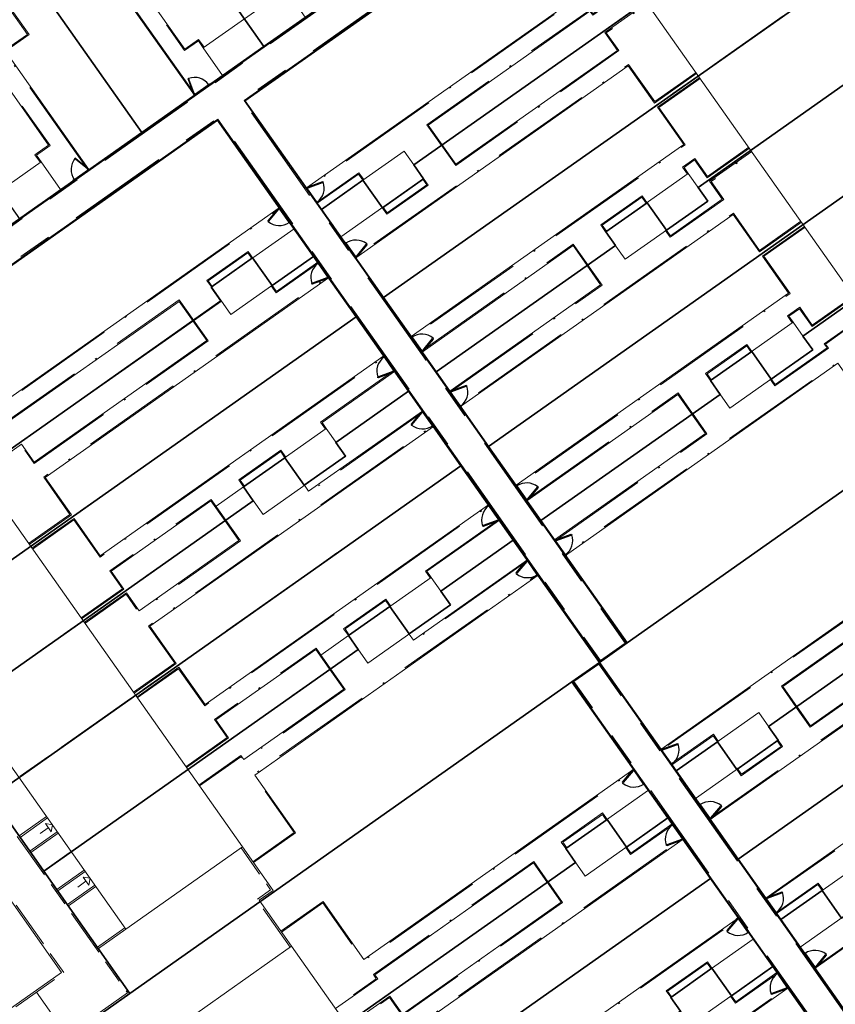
# Model space of a CAD drawing. Header units: metres. Extents: x 150385 to 171486, y 478588 to 485023.
# Tile 186 of 256: x 151165 to 151213, y 484141 to 484200. Entities that reach past the tile are written whole.
import ezdxf
from ezdxf.lldxf.tags import DXFTag

# ---------------------------------------------------------------- set-up
doc = ezdxf.new("R2010")
doc.units = ezdxf.units.M
for name, pattern in [('ACAD_ISO10W100', [18, 12, -3, 0, -3]), ('Dash', [6.35, 3.175, -3.175]), ('KAD', [12, 5, -1, 2, -1, 2, -1]), ('VH-OPSLUITBAND_100X200', [16, 8, -2, 4, -2]), ('VH-OPSLUITBAND_60X200', [12, 6, -2, 2, -2])]:
    doc.linetypes.add(name, pattern=pattern)
doc.layers.add('B-WE-KG-GRENS_PERCEEL-GV', color=150, linetype='KG-PERCEEL', lineweight=30, true_color=0x007fff)
doc.layers.add('N2-GV-GR-ERFAFSCHEIDING_RASTERHEKWERK_HEDERA-G', color=7, linetype='GR-HAAG1', lineweight=35, true_color=0x3c602f)
for name, color, linetype, lineweight in [('N2-PV-OG-BEBOUWING_ENTREE-S', 7, 'Continuous', 18), ('N2-PV-OG-KADASTRAAL_BEBOUWING-G', 5, 'Continuous', 35), ('N2-PV-OG-KADASTRAAL_BEBOUWING_BERGING-G', 5, 'Continuous', 35), ('N2-WE-IE-TERREINAFSCHEIDING_POORT-S', 5, 'Continuous', 25), ('N2-WE-VH-KANTOPSLUITING_ACHTERKANTBAND-G', 7, 'Continuous', 5), ('N2-WE-VH-KANTOPSLUITING_ACHTERKANTBAND-TERRAS-G', 7, 'Continuous', 5), ('N2-WE-VH-KANTOPSLUITING_OPSLUITBAND-ANTRACIET_100X200-G', 7, 'VH-OPSLUITBAND_100X200', 35), ('N2-WE-VH-KANTOPSLUITING_OPSLUITBAND-ANTRACIET_60X200-G', 7, 'ACAD_ISO10W100', 35), ('N2-WE-VH-KANTOPSLUITING_OPSLUITBAND_60X200-G', 7, 'VH-OPSLUITBAND_60X200', 35), ('N2-WE-VH-MATERIAALGRENS-G', 7, 'Continuous', 9), ('N2-XX-KG-GRENS_PERCEEL-G', 252, 'KAD', 15)]:
    doc.layers.add(name, color=color, linetype=linetype, lineweight=lineweight)
doc.styles.get("Standard").update_dxf_attribs({"font": 'NLCS-ISO.ttf'})
doc.linetypes.add('GR-HAAG1', pattern='A,6,[176,NLCS.SHX,S=0.125,R=0,X=0,Y=0],-2', length=8)
tags = doc.linetypes.add('KG-PERCEEL', pattern='A,5.5,-2,["P",Standard,S=1.8,R=0,X=-0.5,Y=-0.9],-2,5.5,-2,[5,NLCS.shx,S=0.75,R=0,X=0,Y=0],-2', length=19).pattern_tags.tags
tags[6] = DXFTag(74, 10)

# ---------------------------------------------------------------- blocks, each defined once
blk = doc.blocks.new('*U63')
at = {"color": 251, "true_color": 0x636466}
for p, q in [((-1.01, 0.02), (-0.09, 0.02)), ((-0.09, -0.02), (-1.01, -0.02))]:
    blk.add_line(p, q, dxfattribs=at)
at = {"color": 251, "linetype": 'Dash', "true_color": 0x636466}
for p, q in [((-0.858, -0.981), (-1.096, -0.092)), ((-1.057, -0.082), (-0.819, -0.97))]:
    blk.add_line(p, q, dxfattribs=at)
at = {"color": 251, "true_color": 0x636466}
for points in [[(-1.01, 0.02), (-1.05, 0.02), (-1.05, -0.02), (-1.01, -0.02)], [(-0.05, 0.02), (-0.09, 0.02), (-0.09, -0.02), (-0.05, -0.02)], [(-1.057, -0.082), (-1.068, -0.043), (-1.106, -0.053), (-1.096, -0.092)], [(-0.809, -1.009), (-0.819, -0.97), (-0.858, -0.981), (-0.847, -1.019)]]:
    blk.add_lwpolyline(points, close=True, dxfattribs=at)
for centre in [(-1.1, 0), (0, 0)]:
    blk.add_circle(centre, 0.03, dxfattribs=at)
blk.add_arc((-1.096, -0.003), 1.046, 285.9562, 359.06766, dxfattribs=at)
blk = doc.blocks.new('*U65')
at = {"color": 251, "true_color": 0x636466}
for p, q in [((1.01, 0.02), (0.09, 0.02)), ((0.09, -0.02), (1.01, -0.02))]:
    blk.add_line(p, q, dxfattribs=at)
at = {"color": 251, "linetype": 'Dash', "true_color": 0x636466}
for p, q in [((1.057, -0.082), (0.819, -0.97)), ((0.858, -0.981), (1.096, -0.092))]:
    blk.add_line(p, q, dxfattribs=at)
at = {"color": 251, "true_color": 0x636466}
for points in [[(0.05, 0.02), (0.09, 0.02), (0.09, -0.02), (0.05, -0.02)], [(1.01, 0.02), (1.05, 0.02), (1.05, -0.02), (1.01, -0.02)], [(1.057, -0.082), (1.068, -0.043), (1.106, -0.053), (1.096, -0.092)], [(0.809, -1.009), (0.819, -0.97), (0.858, -0.981), (0.847, -1.019)]]:
    blk.add_lwpolyline(points, close=True, dxfattribs=at)
for centre in [(0, 0), (1.1, 0)]:
    blk.add_circle(centre, 0.03, dxfattribs=at)
blk.add_arc((1.096, -0.003), 1.046, 180.93234, 254.0438, dxfattribs=at)

msp = doc.modelspace()

# ---------------------------------------------------------------- linework, layer by layer
at = {"layer": 'B-WE-KG-GRENS_PERCEEL-GV', "flags": 128}
for points in [[(151127.144, 484188.46), (151134.405, 484193.577), (151138.816, 484196.691), (151143.225, 484199.803), (151147.646, 484202.908), (151152.062, 484206.02), (151159.32, 484211.136), (151166.576, 484216.249), (151170.992, 484219.361), (151175.41, 484222.469), (151179.825, 484225.587), (151184.239, 484228.689), (151191.494, 484233.812), (151204.239, 484215.728), (151196.976, 484210.604), (151192.562, 484207.496), (151188.153, 484204.383), (151183.739, 484201.277), (151179.323, 484198.164), (151172.068, 484193.047), (151164.804, 484187.929), (151160.389, 484184.824), (151155.976, 484181.715), (151151.565, 484178.605), (151147.149, 484175.493), (151139.889, 484170.378)], [(151127.144, 484188.46), (151134.405, 484193.577), (151138.816, 484196.691), (151143.225, 484199.803), (151147.646, 484202.908), (151152.062, 484206.02), (151159.32, 484211.136), (151166.576, 484216.249), (151170.992, 484219.361), (151175.41, 484222.469), (151179.825, 484225.587), (151184.239, 484228.689), (151191.494, 484233.812), (151204.239, 484215.728), (151196.976, 484210.604), (151192.562, 484207.496), (151188.153, 484204.383), (151183.739, 484201.277), (151179.323, 484198.164), (151172.068, 484193.047), (151164.804, 484187.929), (151160.389, 484184.824), (151155.976, 484181.715), (151151.565, 484178.605), (151147.149, 484175.493), (151139.889, 484170.378)], [(151127.144, 484188.46), (151134.405, 484193.577), (151138.816, 484196.691), (151143.225, 484199.803), (151147.646, 484202.908), (151152.062, 484206.02), (151159.32, 484211.136), (151166.576, 484216.249), (151170.992, 484219.361), (151175.41, 484222.469), (151179.825, 484225.587), (151184.239, 484228.689), (151191.494, 484233.812), (151204.239, 484215.728), (151196.976, 484210.604), (151192.562, 484207.496), (151188.153, 484204.383), (151183.739, 484201.277), (151179.323, 484198.164), (151172.068, 484193.047), (151164.804, 484187.929), (151160.389, 484184.824), (151155.976, 484181.715), (151151.565, 484178.605), (151147.149, 484175.493), (151139.889, 484170.378)], [(151170.992, 484219.361), (151166.576, 484216.249), (151179.323, 484198.164), (151183.739, 484201.277)], [(151170.992, 484219.361), (151166.576, 484216.249), (151179.323, 484198.164), (151183.739, 484201.277)], [(151170.992, 484219.361), (151166.576, 484216.249), (151179.323, 484198.164), (151183.739, 484201.277)], [(151166.576, 484216.249), (151159.32, 484211.136), (151172.068, 484193.047), (151179.323, 484198.164)], [(151166.576, 484216.249), (151159.32, 484211.136), (151172.068, 484193.047), (151179.323, 484198.164)], [(151166.576, 484216.249), (151159.32, 484211.136), (151172.068, 484193.047), (151179.323, 484198.164)], [(151199.233, 484161.605), (151200.871, 484162.757), (151195.756, 484170.017), (151192.648, 484174.427), (151189.535, 484178.843), (151186.42, 484183.256), (151182.737, 484188.487), (151178.194, 484194.928), (151207.402, 484215.51), (151212.516, 484208.254), (151215.627, 484203.84), (151218.737, 484199.431), (151221.847, 484195.01), (151224.958, 484190.599), (151230.071, 484183.338), (151226.496, 484180.818), (151231.609, 484173.556), (151234.718, 484169.143), (151237.83, 484164.735), (151240.947, 484160.321), (151244.052, 484155.909), (151249.17, 484148.648), (151221.91, 484129.431), (151216.793, 484136.689), (151213.682, 484141.105), (151209.999, 484146.339), (151207.466, 484149.932), (151203.776, 484155.164)], [(151188.221, 484191.123), (151212.516, 484208.254), (151207.402, 484215.51), (151178.194, 484194.928), (151182.737, 484188.487), (151185.189, 484190.218), (151186.349, 484188.581), (151188.796, 484190.309)], [(151199.233, 484161.605), (151200.871, 484162.757), (151195.756, 484170.017), (151192.648, 484174.427), (151189.535, 484178.843), (151186.42, 484183.256), (151182.737, 484188.487), (151178.194, 484194.928), (151207.402, 484215.51), (151212.516, 484208.254), (151215.627, 484203.84), (151218.737, 484199.431), (151221.847, 484195.01), (151224.958, 484190.599), (151230.071, 484183.338), (151226.496, 484180.818), (151231.609, 484173.556), (151234.718, 484169.143), (151237.83, 484164.735), (151240.947, 484160.321), (151244.052, 484155.909), (151249.17, 484148.648), (151221.91, 484129.431), (151216.793, 484136.689), (151213.682, 484141.105), (151209.999, 484146.339), (151207.466, 484149.932), (151203.776, 484155.164)], [(151188.221, 484191.123), (151212.516, 484208.254), (151207.402, 484215.51), (151178.194, 484194.928), (151182.737, 484188.487), (151185.189, 484190.218), (151186.349, 484188.581), (151188.796, 484190.309)], [(151199.233, 484161.605), (151200.871, 484162.757), (151195.756, 484170.017), (151192.648, 484174.427), (151189.535, 484178.843), (151186.42, 484183.256), (151182.737, 484188.487), (151178.194, 484194.928), (151207.402, 484215.51), (151212.516, 484208.254), (151215.627, 484203.84), (151218.737, 484199.431), (151221.847, 484195.01), (151224.958, 484190.599), (151230.071, 484183.338), (151226.496, 484180.818), (151231.609, 484173.556), (151234.718, 484169.143), (151237.83, 484164.735), (151240.947, 484160.321), (151244.052, 484155.909), (151249.17, 484148.648), (151221.91, 484129.431), (151216.793, 484136.689), (151213.682, 484141.105), (151209.999, 484146.339), (151207.466, 484149.932), (151203.776, 484155.164)], [(151188.221, 484191.123), (151212.516, 484208.254), (151207.402, 484215.51), (151178.194, 484194.928), (151182.737, 484188.487), (151185.189, 484190.218), (151186.349, 484188.581), (151188.796, 484190.309)], [(151159.32, 484211.136), (151152.062, 484206.02), (151164.804, 484187.929), (151172.068, 484193.047)], [(151159.32, 484211.136), (151152.062, 484206.02), (151164.804, 484187.929), (151172.068, 484193.047)], [(151159.32, 484211.136), (151152.062, 484206.02), (151164.804, 484187.929), (151172.068, 484193.047)], [(151186.42, 484183.256), (151215.627, 484203.84), (151212.516, 484208.254), (151188.221, 484191.123), (151188.796, 484190.309), (151186.349, 484188.581), (151185.189, 484190.218), (151182.737, 484188.487)], [(151186.42, 484183.256), (151215.627, 484203.84), (151212.516, 484208.254), (151188.221, 484191.123), (151188.796, 484190.309), (151186.349, 484188.581), (151185.189, 484190.218), (151182.737, 484188.487)], [(151186.42, 484183.256), (151215.627, 484203.84), (151212.516, 484208.254), (151188.221, 484191.123), (151188.796, 484190.309), (151186.349, 484188.581), (151185.189, 484190.218), (151182.737, 484188.487)], [(151205.084, 484189.792), (151218.737, 484199.431), (151215.627, 484203.84), (151186.42, 484183.256), (151189.535, 484178.843), (151200.181, 484186.34), (151199.606, 484187.158), (151202.058, 484188.886), (151203.211, 484187.251), (151205.663, 484188.98)], [(151205.084, 484189.792), (151218.737, 484199.431), (151215.627, 484203.84), (151186.42, 484183.256), (151189.535, 484178.843), (151200.181, 484186.34), (151199.606, 484187.158), (151202.058, 484188.886), (151203.211, 484187.251), (151205.663, 484188.98)], [(151205.084, 484189.792), (151218.737, 484199.431), (151215.627, 484203.84), (151186.42, 484183.256), (151189.535, 484178.843), (151200.181, 484186.34), (151199.606, 484187.158), (151202.058, 484188.886), (151203.211, 484187.251), (151205.663, 484188.98)], [(151192.648, 484174.427), (151221.847, 484195.01), (151218.737, 484199.431), (151205.084, 484189.792), (151205.663, 484188.98), (151203.211, 484187.251), (151202.058, 484188.886), (151199.606, 484187.158), (151200.181, 484186.34), (151189.535, 484178.843)], [(151192.648, 484174.427), (151221.847, 484195.01), (151218.737, 484199.431), (151205.084, 484189.792), (151205.663, 484188.98), (151203.211, 484187.251), (151202.058, 484188.886), (151199.606, 484187.158), (151200.181, 484186.34), (151189.535, 484178.843)], [(151192.648, 484174.427), (151221.847, 484195.01), (151218.737, 484199.431), (151205.084, 484189.792), (151205.663, 484188.98), (151203.211, 484187.251), (151202.058, 484188.886), (151199.606, 484187.158), (151200.181, 484186.34), (151189.535, 484178.843)], [(151211.306, 484180.966), (151224.958, 484190.599), (151221.847, 484195.01), (151192.648, 484174.427), (151195.756, 484170.017), (151206.398, 484177.512), (151205.822, 484178.332), (151208.278, 484180.06), (151209.427, 484178.42), (151211.886, 484180.151)], [(151211.306, 484180.966), (151224.958, 484190.599), (151221.847, 484195.01), (151192.648, 484174.427), (151195.756, 484170.017), (151206.398, 484177.512), (151205.822, 484178.332), (151208.278, 484180.06), (151209.427, 484178.42), (151211.886, 484180.151)], [(151211.306, 484180.966), (151224.958, 484190.599), (151221.847, 484195.01), (151192.648, 484174.427), (151195.756, 484170.017), (151206.398, 484177.512), (151205.822, 484178.332), (151208.278, 484180.06), (151209.427, 484178.42), (151211.886, 484180.151)], [(151153.813, 484166.875), (151148.695, 484174.135), (151176.563, 484193.782), (151182.253, 484185.701), (151184.784, 484182.106), (151187.896, 484177.695), (151191.007, 484173.278), (151194.119, 484168.865), (151199.233, 484161.605), (151197.6, 484160.454), (151203.29, 484152.378), (151205.829, 484148.781), (151209.515, 484143.55), (151212.051, 484139.955), (151215.157, 484135.54), (151220.277, 484128.279), (151192.405, 484108.629), (151187.294, 484115.884), (151184.178, 484120.302), (151181.068, 484124.715), (151177.959, 484129.127), (151174.848, 484133.546), (151169.734, 484140.808), (151171.365, 484141.961), (151166.254, 484149.221), (151163.144, 484153.635), (151160.034, 484158.047), (151156.925, 484162.462)], [(151153.813, 484166.875), (151176.771, 484183.061), (151176.197, 484183.881), (151178.647, 484185.611), (151179.798, 484183.976), (151182.253, 484185.701), (151176.563, 484193.782), (151148.695, 484174.135)], [(151153.813, 484166.875), (151148.695, 484174.135), (151176.563, 484193.782), (151182.253, 484185.701), (151184.784, 484182.106), (151187.896, 484177.695), (151191.007, 484173.278), (151194.119, 484168.865), (151199.233, 484161.605), (151197.6, 484160.454), (151203.29, 484152.378), (151205.829, 484148.781), (151209.515, 484143.55), (151212.051, 484139.955), (151215.157, 484135.54), (151220.277, 484128.279), (151192.405, 484108.629), (151187.294, 484115.884), (151184.178, 484120.302), (151181.068, 484124.715), (151177.959, 484129.127), (151174.848, 484133.546), (151169.734, 484140.808), (151171.365, 484141.961), (151166.254, 484149.221), (151163.144, 484153.635), (151160.034, 484158.047), (151156.925, 484162.462)], [(151153.813, 484166.875), (151176.771, 484183.061), (151176.197, 484183.881), (151178.647, 484185.611), (151179.798, 484183.976), (151182.253, 484185.701), (151176.563, 484193.782), (151148.695, 484174.135)], [(151153.813, 484166.875), (151148.695, 484174.135), (151176.563, 484193.782), (151182.253, 484185.701), (151184.784, 484182.106), (151187.896, 484177.695), (151191.007, 484173.278), (151194.119, 484168.865), (151199.233, 484161.605), (151197.6, 484160.454), (151203.29, 484152.378), (151205.829, 484148.781), (151209.515, 484143.55), (151212.051, 484139.955), (151215.157, 484135.54), (151220.277, 484128.279), (151192.405, 484108.629), (151187.294, 484115.884), (151184.178, 484120.302), (151181.068, 484124.715), (151177.959, 484129.127), (151174.848, 484133.546), (151169.734, 484140.808), (151171.365, 484141.961), (151166.254, 484149.221), (151163.144, 484153.635), (151160.034, 484158.047), (151156.925, 484162.462)], [(151153.813, 484166.875), (151176.771, 484183.061), (151176.197, 484183.881), (151178.647, 484185.611), (151179.798, 484183.976), (151182.253, 484185.701), (151176.563, 484193.782), (151148.695, 484174.135)], [(151200.871, 484162.757), (151226.496, 484180.818), (151230.071, 484183.338), (151224.958, 484190.599), (151211.306, 484180.966), (151211.886, 484180.151), (151209.427, 484178.42), (151208.278, 484180.06), (151205.822, 484178.332), (151206.398, 484177.512), (151195.756, 484170.017)], [(151200.871, 484162.757), (151226.496, 484180.818), (151230.071, 484183.338), (151224.958, 484190.599), (151211.306, 484180.966), (151211.886, 484180.151), (151209.427, 484178.42), (151208.278, 484180.06), (151205.822, 484178.332), (151206.398, 484177.512), (151195.756, 484170.017)], [(151200.871, 484162.757), (151226.496, 484180.818), (151230.071, 484183.338), (151224.958, 484190.599), (151211.306, 484180.966), (151211.886, 484180.151), (151209.427, 484178.42), (151208.278, 484180.06), (151205.822, 484178.332), (151206.398, 484177.512), (151195.756, 484170.017)], [(151156.925, 484162.462), (151184.784, 484182.106), (151182.253, 484185.701), (151179.798, 484183.976), (151178.647, 484185.611), (151176.197, 484183.881), (151176.771, 484183.061), (151153.813, 484166.875)], [(151156.925, 484162.462), (151184.784, 484182.106), (151182.253, 484185.701), (151179.798, 484183.976), (151178.647, 484185.611), (151176.197, 484183.881), (151176.771, 484183.061), (151153.813, 484166.875)], [(151156.925, 484162.462), (151184.784, 484182.106), (151182.253, 484185.701), (151179.798, 484183.976), (151178.647, 484185.611), (151176.197, 484183.881), (151176.771, 484183.061), (151153.813, 484166.875)], [(151160.034, 484158.047), (151178.684, 484171.201), (151178.114, 484172.015), (151180.566, 484173.747), (151181.716, 484172.114), (151184.167, 484173.844), (151183.591, 484174.66), (151187.896, 484177.695), (151184.784, 484182.106), (151156.925, 484162.462)], [(151160.034, 484158.047), (151178.684, 484171.201), (151178.114, 484172.015), (151180.566, 484173.747), (151181.716, 484172.114), (151184.167, 484173.844), (151183.591, 484174.66), (151187.896, 484177.695), (151184.784, 484182.106), (151156.925, 484162.462)], [(151160.034, 484158.047), (151178.684, 484171.201), (151178.114, 484172.015), (151180.566, 484173.747), (151181.716, 484172.114), (151184.167, 484173.844), (151183.591, 484174.66), (151187.896, 484177.695), (151184.784, 484182.106), (151156.925, 484162.462)], [(151209.261, 484157.802), (151231.609, 484173.556), (151226.496, 484180.818), (151200.871, 484162.757), (151199.233, 484161.605), (151203.776, 484155.164), (151206.23, 484156.891), (151207.384, 484155.255), (151209.833, 484156.981)], [(151209.261, 484157.802), (151231.609, 484173.556), (151226.496, 484180.818), (151200.871, 484162.757), (151199.233, 484161.605), (151203.776, 484155.164), (151206.23, 484156.891), (151207.384, 484155.255), (151209.833, 484156.981)], [(151209.261, 484157.802), (151231.609, 484173.556), (151226.496, 484180.818), (151200.871, 484162.757), (151199.233, 484161.605), (151203.776, 484155.164), (151206.23, 484156.891), (151207.384, 484155.255), (151209.833, 484156.981)], [(151163.144, 484153.635), (151191.007, 484173.278), (151187.896, 484177.695), (151183.591, 484174.66), (151184.167, 484173.844), (151181.716, 484172.114), (151180.566, 484173.747), (151178.114, 484172.015), (151178.684, 484171.201), (151160.034, 484158.047)], [(151163.144, 484153.635), (151191.007, 484173.278), (151187.896, 484177.695), (151183.591, 484174.66), (151184.167, 484173.844), (151181.716, 484172.114), (151180.566, 484173.747), (151178.114, 484172.015), (151178.684, 484171.201), (151160.034, 484158.047)], [(151163.144, 484153.635), (151191.007, 484173.278), (151187.896, 484177.695), (151183.591, 484174.66), (151184.167, 484173.844), (151181.716, 484172.114), (151180.566, 484173.747), (151178.114, 484172.015), (151178.684, 484171.201), (151160.034, 484158.047)], [(151166.254, 484149.221), (151184.907, 484162.376), (151184.332, 484163.191), (151186.783, 484164.923), (151187.936, 484163.292), (151190.387, 484165.014), (151189.814, 484165.83), (151194.119, 484168.865), (151191.007, 484173.278), (151163.144, 484153.635)], [(151166.254, 484149.221), (151184.907, 484162.376), (151184.332, 484163.191), (151186.783, 484164.923), (151187.936, 484163.292), (151190.387, 484165.014), (151189.814, 484165.83), (151194.119, 484168.865), (151191.007, 484173.278), (151163.144, 484153.635)], [(151166.254, 484149.221), (151184.907, 484162.376), (151184.332, 484163.191), (151186.783, 484164.923), (151187.936, 484163.292), (151190.387, 484165.014), (151189.814, 484165.83), (151194.119, 484168.865), (151191.007, 484173.278), (151163.144, 484153.635)], [(151207.466, 484149.932), (151234.718, 484169.143), (151231.609, 484173.556), (151209.261, 484157.802), (151209.833, 484156.981), (151207.384, 484155.255), (151206.23, 484156.891), (151203.776, 484155.164)], [(151207.466, 484149.932), (151234.718, 484169.143), (151231.609, 484173.556), (151209.261, 484157.802), (151209.833, 484156.981), (151207.384, 484155.255), (151206.23, 484156.891), (151203.776, 484155.164)], [(151207.466, 484149.932), (151234.718, 484169.143), (151231.609, 484173.556), (151209.261, 484157.802), (151209.833, 484156.981), (151207.384, 484155.255), (151206.23, 484156.891), (151203.776, 484155.164)], [(151215.48, 484148.975), (151237.83, 484164.735), (151234.718, 484169.143), (151207.466, 484149.932), (151209.999, 484146.339), (151212.454, 484148.064), (151213.603, 484146.43), (151216.058, 484148.156)], [(151215.48, 484148.975), (151237.83, 484164.735), (151234.718, 484169.143), (151207.466, 484149.932), (151209.999, 484146.339), (151212.454, 484148.064), (151213.603, 484146.43), (151216.058, 484148.156)], [(151215.48, 484148.975), (151237.83, 484164.735), (151234.718, 484169.143), (151207.466, 484149.932), (151209.999, 484146.339), (151212.454, 484148.064), (151213.603, 484146.43), (151216.058, 484148.156)], [(151171.365, 484141.961), (151197.6, 484160.454), (151199.233, 484161.605), (151194.119, 484168.865), (151189.814, 484165.83), (151190.387, 484165.014), (151187.936, 484163.292), (151186.783, 484164.923), (151184.332, 484163.191), (151184.907, 484162.376), (151166.254, 484149.221)], [(151171.365, 484141.961), (151197.6, 484160.454), (151199.233, 484161.605), (151194.119, 484168.865), (151189.814, 484165.83), (151190.387, 484165.014), (151187.936, 484163.292), (151186.783, 484164.923), (151184.332, 484163.191), (151184.907, 484162.376), (151166.254, 484149.221)], [(151171.365, 484141.961), (151197.6, 484160.454), (151199.233, 484161.605), (151194.119, 484168.865), (151189.814, 484165.83), (151190.387, 484165.014), (151187.936, 484163.292), (151186.783, 484164.923), (151184.332, 484163.191), (151184.907, 484162.376), (151166.254, 484149.221)], [(151213.682, 484141.105), (151240.947, 484160.321), (151237.83, 484164.735), (151215.48, 484148.975), (151216.058, 484148.156), (151213.603, 484146.43), (151212.454, 484148.064), (151209.999, 484146.339)], [(151213.682, 484141.105), (151240.947, 484160.321), (151237.83, 484164.735), (151215.48, 484148.975), (151216.058, 484148.156), (151213.603, 484146.43), (151212.454, 484148.064), (151209.999, 484146.339)], [(151213.682, 484141.105), (151240.947, 484160.321), (151237.83, 484164.735), (151215.48, 484148.975), (151216.058, 484148.156), (151213.603, 484146.43), (151212.454, 484148.064), (151209.999, 484146.339)], [(151197.6, 484160.454), (151171.365, 484141.961), (151169.734, 484140.808), (151174.848, 484133.546), (151197.811, 484149.739), (151197.239, 484150.556), (151199.69, 484152.285), (151200.841, 484150.647), (151203.29, 484152.378)], [(151197.6, 484160.454), (151171.365, 484141.961), (151169.734, 484140.808), (151174.848, 484133.546), (151197.811, 484149.739), (151197.239, 484150.556), (151199.69, 484152.285), (151200.841, 484150.647), (151203.29, 484152.378)], [(151197.6, 484160.454), (151171.365, 484141.961), (151169.734, 484140.808), (151174.848, 484133.546), (151197.811, 484149.739), (151197.239, 484150.556), (151199.69, 484152.285), (151200.841, 484150.647), (151203.29, 484152.378)], [(151197.811, 484149.739), (151174.848, 484133.546), (151177.959, 484129.127), (151205.829, 484148.781), (151203.29, 484152.378), (151200.841, 484150.647), (151199.69, 484152.285), (151197.239, 484150.556)], [(151197.811, 484149.739), (151174.848, 484133.546), (151177.959, 484129.127), (151205.829, 484148.781), (151203.29, 484152.378), (151200.841, 484150.647), (151199.69, 484152.285), (151197.239, 484150.556)], [(151197.811, 484149.739), (151174.848, 484133.546), (151177.959, 484129.127), (151205.829, 484148.781), (151203.29, 484152.378), (151200.841, 484150.647), (151199.69, 484152.285), (151197.239, 484150.556)], [(151205.829, 484148.781), (151177.959, 484129.127), (151181.068, 484124.715), (151204.037, 484140.911), (151203.46, 484141.727), (151205.91, 484143.455), (151207.065, 484141.822), (151209.515, 484143.55)], [(151205.829, 484148.781), (151177.959, 484129.127), (151181.068, 484124.715), (151204.037, 484140.911), (151203.46, 484141.727), (151205.91, 484143.455), (151207.065, 484141.822), (151209.515, 484143.55)], [(151205.829, 484148.781), (151177.959, 484129.127), (151181.068, 484124.715), (151204.037, 484140.911), (151203.46, 484141.727), (151205.91, 484143.455), (151207.065, 484141.822), (151209.515, 484143.55)], [(151204.037, 484140.911), (151181.068, 484124.715), (151184.178, 484120.302), (151212.051, 484139.955), (151209.515, 484143.55), (151207.065, 484141.822), (151205.91, 484143.455), (151203.46, 484141.727)], [(151204.037, 484140.911), (151181.068, 484124.715), (151184.178, 484120.302), (151212.051, 484139.955), (151209.515, 484143.55), (151207.065, 484141.822), (151205.91, 484143.455), (151203.46, 484141.727)], [(151204.037, 484140.911), (151181.068, 484124.715), (151184.178, 484120.302), (151212.051, 484139.955), (151209.515, 484143.55), (151207.065, 484141.822), (151205.91, 484143.455), (151203.46, 484141.727)]]:
    msp.add_lwpolyline(points, close=True, dxfattribs=at)
at = {"layer": 'N2-GV-GR-ERFAFSCHEIDING_RASTERHEKWERK_HEDERA-G', "color": 7, "lineweight": 5, "ltscale": 0.5, "flags": 128}
for points in [[(151181.874, 484189.72), (151178.199, 484194.935), (151196.957, 484208.154)], [(151172.061, 484193.056), (151165.283, 484202.673)], [(151188.219, 484191.133), (151201.99, 484200.838)], [(151176.866, 484196.444), (151176.053, 484195.872)], [(151205.101, 484196.423), (151186.425, 484183.262)], [(151168.879, 484190.814), (151175.243, 484195.298)], [(151157.242, 484180.167), (151176.564, 484193.783), (151180.258, 484188.541)], [(151205.081, 484189.803), (151208.212, 484192.009)], [(151167.255, 484189.669), (151168.067, 484190.243)], [(151182.738, 484188.494), (151182.45, 484188.902)], [(151180.834, 484187.724), (151181.104, 484187.342)], [(151211.322, 484187.595), (151192.646, 484174.434)], [(151184.159, 484186.477), (151183.89, 484186.859)], [(151189.536, 484178.848), (151200.176, 484186.347)], [(151182.256, 484185.707), (151182.544, 484185.298)], [(151188.095, 484180.892), (151184.736, 484185.66)], [(151183.12, 484184.481), (151186.461, 484179.74)], [(151211.302, 484180.975), (151214.433, 484183.181)], [(151162.358, 484172.908), (151176.794, 484183.041)], [(151165.468, 484168.494), (151184.79, 484182.11)], [(151190.4, 484177.622), (151188.671, 484180.075)], [(151187.037, 484178.922), (151188.765, 484176.47)], [(151183.595, 484174.662), (151187.901, 484177.696)], [(151195.757, 484170.02), (151206.398, 484177.519)], [(151194.317, 484172.064), (151190.976, 484176.805)], [(151189.341, 484175.653), (151192.682, 484170.911)], [(151202.912, 484156.394), (151199.237, 484161.609), (151219.63, 484175.98)], [(151191.011, 484173.282), (151171.69, 484159.666)], [(151168.579, 484164.08), (151178.69, 484171.206)], [(151196.621, 484168.794), (151194.893, 484171.247)], [(151193.258, 484170.094), (151194.986, 484167.642)], [(151189.816, 484165.834), (151194.122, 484168.868)], [(151200.872, 484162.761), (151197.197, 484167.977)], [(151179.008, 484147.354), (151199.237, 484161.609), (151195.562, 484166.824)], [(151209.257, 484157.807), (151221.083, 484166.141)], [(151174.8, 484155.252), (151184.912, 484162.377)], [(151224.194, 484161.727), (151207.463, 484149.937)], [(151197.602, 484160.457), (151201.297, 484155.215)], [(151203.507, 484155.55), (151203.776, 484155.168)], [(151202.142, 484154.016), (151201.873, 484154.398)], [(151205.217, 484153.124), (151204.929, 484153.533)], [(151203.582, 484151.972), (151203.294, 484152.381)], [(151209.134, 484147.566), (151205.774, 484152.334)], [(151204.158, 484151.155), (151207.483, 484146.436)], [(151184.205, 484140.153), (151197.813, 484149.742)], [(151205.828, 484148.784), (151187.316, 484135.739)], [(151209.998, 484146.34), (151209.71, 484146.749)], [(151208.075, 484145.596), (151208.363, 484145.188)], [(151211.419, 484144.323), (151211.15, 484144.705)], [(151209.515, 484143.553), (151209.803, 484143.144)], [(151211.995, 484143.506), (151215.355, 484138.738)], [(151210.379, 484142.327), (151213.755, 484137.536)]]:
    msp.add_lwpolyline(points, dxfattribs=at)
at = {"layer": 'N2-PV-OG-BEBOUWING_ENTREE-S', "color": 7, "lineweight": 5}
for p, q in [((151166.522, 484151.792), (151166.032, 484151.446)), ((151166.349, 484152.037), (151166.767, 484151.964)), ((151166.767, 484151.964), (151166.695, 484151.546)), ((151168.757, 484148.62), (151168.267, 484148.274)), ((151168.584, 484148.865), (151169.002, 484148.793)), ((151169.002, 484148.793), (151168.93, 484148.375))]:
    msp.add_line(p, q, dxfattribs=at)
at = {"layer": 'N2-PV-OG-BEBOUWING_ENTREE-S', "color": 7, "lineweight": 5, "flags": 128}
for points in [[(151166.349, 484152.037), (151166.695, 484151.546)], [(151168.584, 484148.865), (151168.93, 484148.375)]]:
    msp.add_lwpolyline(points, dxfattribs=at)
at = {"layer": 'N2-PV-OG-KADASTRAAL_BEBOUWING-G', "color": 7, "lineweight": 5}
for points in [[(151207.641, 484211.707), (151226.57, 484184.846), (151217.676, 484178.579), (151198.747, 484205.44)], [(151152.199, 484172.637), (151171.128, 484145.776), (151178.043, 484150.65), (151159.115, 484177.51)], [(151173.237, 484139.311), (151192.166, 484112.451), (151199.891, 484117.894), (151180.962, 484144.755)]]:
    msp.add_lwpolyline(points, close=True, dxfattribs=at)
at = {"layer": 'N2-PV-OG-KADASTRAAL_BEBOUWING_BERGING-G', "color": 7, "lineweight": 5, "ltscale": 0.1}
for points in [[(151180.62, 484201.534), (151175.715, 484198.078), (151176.867, 484196.443), (151181.772, 484199.899)], [(151183.89, 484186.859), (151188.795, 484190.315), (151187.643, 484191.95), (151182.738, 484188.494)], [(151166.102, 484191.304), (151161.198, 484187.847), (151162.35, 484186.213), (151167.254, 484189.669)], [(151200.752, 484185.529), (151205.657, 484188.986), (151204.505, 484190.621), (151199.6, 484187.164)], [(151177.351, 484182.251), (151182.256, 484185.707), (151181.104, 484187.342), (151176.199, 484183.885)], [(151206.974, 484176.701), (151211.878, 484180.158), (151210.726, 484181.792), (151205.822, 484178.336)], [(151179.266, 484170.388), (151184.171, 484173.844), (151183.019, 484175.479), (151178.114, 484172.023)], [(151185.488, 484161.56), (151190.392, 484165.016), (151189.24, 484166.651), (151184.336, 484163.195)], [(151204.929, 484153.533), (151209.833, 484156.989), (151208.681, 484158.624), (151203.776, 484155.168)], [(151198.389, 484148.925), (151203.294, 484152.381), (151202.142, 484154.016), (151197.237, 484150.56)], [(151211.15, 484144.705), (151216.054, 484148.161), (151214.902, 484149.796), (151209.998, 484146.34)], [(151204.61, 484140.097), (151209.515, 484143.553), (151208.363, 484145.188), (151203.458, 484141.732)]]:
    msp.add_lwpolyline(points, close=True, dxfattribs=at)
at = {"layer": 'N2-WE-VH-KANTOPSLUITING_ACHTERKANTBAND-G', "color": 7, "lineweight": 5, "flags": 128}
for points in [[(151204.225, 484215.673), (151147.514, 484175.709)], [(151148.62, 484174.14), (151176.574, 484193.839), (151199.27, 484161.632), (151200.839, 484162.738), (151178.143, 484194.945), (151205.331, 484214.104)], [(151148.692, 484174.141), (151171.365, 484141.968), (151169.73, 484140.816), (151192.403, 484108.642)], [(151182.374, 484101.525), (151220.331, 484128.274), (151197.635, 484160.48), (151199.205, 484161.586), (151221.901, 484129.38), (151253.77, 484151.838)], [(151153.618, 484152.864), (151158.22, 484156.107), (151167.31, 484143.208), (151158.605, 484137.074), (151158.317, 484137.482)], [(151166.422, 484152.455), (151164.787, 484151.303)], [(151167.113, 484151.474), (151165.478, 484150.322)], [(151180.962, 484144.755), (151179.032, 484147.493), (151179.858, 484148.075), (151178.043, 484150.65)], [(151168.657, 484149.283), (151167.022, 484148.131)], [(151169.348, 484148.302), (151167.713, 484147.15)], [(151171.07, 484145.858), (151169.435, 484144.706)]]:
    msp.add_lwpolyline(points, dxfattribs=at)
at = {"layer": 'N2-WE-VH-KANTOPSLUITING_ACHTERKANTBAND-TERRAS-G', "color": 7, "lineweight": 5, "flags": 128}
for points in [[(151172.238, 484206.24), (151174.007, 484203.731), (151171.723, 484202.121), (151174.629, 484197.997), (151175.441, 484198.571), (151175.764, 484198.112)], [(151198.096, 484206.363), (151195.595, 484204.601), (151198.015, 484201.167), (151181.84, 484189.769)], [(151175.194, 484195.264), (151170.807, 484201.476), (151169.413, 484200.494), (151167.65, 484202.995)], [(151189.903, 484192.319), (151189.073, 484193.496), (151198.66, 484200.252), (151198.833, 484200.007), (151201.334, 484201.769)], [(151168.928, 484190.848), (151163.982, 484197.878), (151165.377, 484198.86), (151163.614, 484201.362)], [(151189.884, 484192.346), (151190.713, 484191.169), (151200.3, 484197.925), (151199.551, 484198.987), (151202.052, 484200.75)], [(151159.014, 484198.133), (151160.783, 484195.623), (151163.067, 484197.233), (151166.543, 484192.299), (151165.73, 484191.727), (151166.053, 484191.27)], [(151205.002, 484196.565), (151202.5, 484194.802), (151200.945, 484197.009), (151184.77, 484185.611)], [(151205.182, 484196.309), (151202.68, 484194.546), (151204.236, 484192.339), (151188.061, 484180.941)], [(151203.186, 484187.284), (151203.439, 484186.925), (151206.521, 484189.096), (151205.772, 484190.159), (151208.273, 484191.922)], [(151204.505, 484190.621), (151204.251, 484190.98), (151204.881, 484191.424), (151205.63, 484190.361), (151208.131, 484192.124)], [(151182.485, 484188.853), (151184.937, 484190.582), (151185.191, 484190.222)], [(151186.373, 484188.649), (151186.626, 484188.289), (151188.98, 484189.948), (151188.746, 484190.281)], [(151199.649, 484187.199), (151199.396, 484187.559), (151201.75, 484189.218), (151202.004, 484188.858)], [(151158.483, 484178.407), (151160.984, 484180.17), (151163.403, 484176.736), (151180.224, 484188.59)], [(151211.223, 484187.737), (151208.721, 484185.974), (151207.166, 484188.181), (151190.991, 484176.782)], [(151211.403, 484187.481), (151208.902, 484185.718), (151210.457, 484183.511), (151194.282, 484172.113)], [(151188.706, 484180.025), (151197.663, 484186.337), (151198.493, 484185.16)], [(151178.621, 484185.552), (151178.368, 484185.912), (151176.014, 484184.253), (151176.248, 484183.92)], [(151182.509, 484185.347), (151180.057, 484183.619), (151179.803, 484183.979)], [(151190.346, 484177.698), (151199.303, 484184.01), (151198.474, 484185.187)], [(151165.388, 484168.608), (151167.889, 484170.371), (151166.334, 484172.578), (151183.154, 484184.432)], [(151210.726, 484181.792), (151210.473, 484182.152), (151211.102, 484182.596), (151211.851, 484181.533), (151214.352, 484183.296)], [(151175.11, 484181.854), (151174.281, 484183.032), (151164.048, 484175.821), (151164.221, 484175.576), (151161.72, 484173.813)], [(151209.407, 484178.456), (151209.66, 484178.097), (151212.742, 484180.268), (151212.569, 484180.514), (151215.071, 484182.276)], [(151175.091, 484181.881), (151175.921, 484180.704), (151165.688, 484173.494), (151164.94, 484174.556), (151162.438, 484172.794)], [(151205.871, 484178.371), (151205.617, 484178.73), (151207.971, 484180.389), (151208.225, 484180.03)], [(151165.549, 484168.38), (151168.05, 484170.142), (151169.606, 484167.935), (151186.426, 484179.789)], [(151218.308, 484177.682), (151215.807, 484175.92), (151213.387, 484179.353), (151197.213, 484167.954)], [(151183.019, 484175.479), (151182.766, 484175.839), (151187.071, 484178.873)], [(151194.927, 484171.197), (151203.884, 484177.509), (151204.714, 484176.332)], [(151188.73, 484176.519), (151181.972, 484171.757), (151181.719, 484172.116)], [(151196.568, 484168.87), (151205.524, 484175.182), (151204.695, 484176.359)], [(151171.609, 484159.78), (151174.11, 484161.543), (151172.555, 484163.75), (151189.375, 484175.604)], [(151180.567, 484173.751), (151180.313, 484174.111), (151177.91, 484172.417), (151178.163, 484172.058)], [(151217.189, 484171.666), (151214.688, 484169.904), (151217.107, 484166.471), (151202.878, 484156.443)], [(151168.498, 484164.194), (151171, 484165.957), (151170.251, 484167.02), (151176.177, 484171.196), (151177.007, 484170.019)], [(151171.77, 484159.551), (151174.271, 484161.314), (151175.827, 484159.107), (151192.647, 484170.961)], [(151177.007, 484170.019), (151177.836, 484168.842), (151171.91, 484164.665), (151171.161, 484165.728), (151168.66, 484163.965)], [(151189.24, 484166.651), (151188.987, 484167.011), (151193.293, 484170.045)], [(151194.952, 484167.691), (151188.193, 484162.928), (151187.94, 484163.288)], [(151178.694, 484149.726), (151181.196, 484151.489), (151178.776, 484154.922), (151195.597, 484166.775)], [(151210.941, 484158.993), (151210.111, 484160.171), (151217.752, 484165.555), (151217.925, 484165.31), (151220.426, 484167.073)], [(151210.922, 484159.02), (151211.751, 484157.843), (151219.392, 484163.228), (151218.644, 484164.291), (151221.145, 484166.053)], [(151186.788, 484164.923), (151186.534, 484165.283), (151184.131, 484163.589), (151184.385, 484163.229)], [(151174.719, 484155.366), (151177.221, 484157.129), (151176.472, 484158.192), (151182.398, 484162.368), (151183.228, 484161.191)], [(151224.094, 484161.868), (151221.593, 484160.105), (151220.038, 484162.312), (151205.808, 484152.285)], [(151224.274, 484161.612), (151221.773, 484159.85), (151223.328, 484157.643), (151209.099, 484147.615)], [(151183.228, 484161.191), (151184.057, 484160.014), (151178.131, 484155.837), (151177.958, 484156.083), (151175.457, 484154.32)], [(151203.523, 484155.528), (151205.975, 484157.256), (151206.229, 484156.896)], [(151207.411, 484155.323), (151207.664, 484154.963), (151210.019, 484156.622), (151209.784, 484156.955)], [(151180.33, 484145.651), (151182.831, 484147.414), (151185.251, 484143.981), (151201.262, 484155.264)], [(151230.315, 484153.04), (151227.814, 484151.277), (151226.259, 484153.484), (151212.029, 484143.457)], [(151199.659, 484152.226), (151199.406, 484152.586), (151197.052, 484150.927), (151197.286, 484150.594)], [(151203.547, 484152.021), (151201.095, 484150.293), (151200.841, 484150.653)], [(151187.235, 484135.853), (151189.736, 484137.616), (151188.181, 484139.823), (151204.192, 484151.106)], [(151196.148, 484148.529), (151195.319, 484149.706), (151185.896, 484143.065), (151186.069, 484142.82), (151183.567, 484141.058)], [(151196.129, 484148.556), (151196.959, 484147.379), (151187.536, 484140.738), (151186.787, 484141.801), (151184.286, 484140.038)], [(151209.744, 484146.7), (151212.197, 484148.428), (151212.45, 484148.068)], [(151187.415, 484135.597), (151189.917, 484137.36), (151191.472, 484135.153), (151207.483, 484146.436)], [(151205.881, 484143.398), (151205.627, 484143.758), (151203.273, 484142.099), (151203.507, 484141.766)], [(151209.768, 484143.193), (151207.316, 484141.465), (151207.063, 484141.825)], [(151193.456, 484127.025), (151195.958, 484128.788), (151194.402, 484130.995), (151210.414, 484142.278)]]:
    msp.add_lwpolyline(points, dxfattribs=at)
at = {"layer": 'N2-WE-VH-KANTOPSLUITING_OPSLUITBAND-ANTRACIET_100X200-G', "color": 7, "lineweight": 5, "ltscale": 0.35, "flags": 128}
for points in [[(151148.553, 484174.166), (151171.226, 484141.992), (151169.591, 484140.84), (151192.322, 484108.584)], [(151153.561, 484152.946), (151158.244, 484156.247), (151167.449, 484143.184), (151158.58, 484136.934), (151158.235, 484137.425)], [(151166.479, 484152.373), (151164.844, 484151.221)], [(151167.055, 484151.556), (151165.42, 484150.404)], [(151180.88, 484144.697), (151178.893, 484147.517), (151179.718, 484148.099), (151177.962, 484150.592)], [(151168.714, 484149.201), (151167.079, 484148.049)], [(151169.29, 484148.384), (151167.655, 484147.232)], [(151171.128, 484145.776), (151169.493, 484144.624)]]:
    msp.add_lwpolyline(points, dxfattribs=at)
at = {"layer": 'N2-WE-VH-KANTOPSLUITING_OPSLUITBAND-ANTRACIET_60X200-G', "color": 7, "lineweight": 5, "ltscale": 0.5, "flags": 128}
for points in [[(151172.189, 484206.206), (151173.923, 484203.745), (151171.639, 484202.136), (151174.614, 484197.914), (151175.427, 484198.487), (151175.714, 484198.078)], [(151198.131, 484206.314), (151195.679, 484204.586), (151198.098, 484201.153), (151181.874, 484189.72)], [(151175.243, 484195.298), (151170.822, 484201.56), (151169.427, 484200.577), (151167.699, 484203.029)], [(151189.854, 484192.285), (151188.99, 484193.511), (151198.674, 484200.335), (151198.847, 484200.09), (151201.299, 484201.818)], [(151168.879, 484190.814), (151163.899, 484197.892), (151165.293, 484198.875), (151163.565, 484201.327)], [(151189.835, 484192.312), (151190.699, 484191.085), (151200.383, 484197.91), (151199.634, 484198.973), (151202.087, 484200.701)], [(151159.063, 484198.167), (151160.797, 484195.707), (151163.081, 484197.316), (151166.627, 484192.285), (151165.814, 484191.713), (151166.102, 484191.304)], [(151204.967, 484196.614), (151202.515, 484194.886), (151200.959, 484197.093), (151184.736, 484185.66)], [(151205.216, 484196.26), (151202.764, 484194.532), (151204.319, 484192.325), (151188.096, 484180.892)], [(151203.137, 484187.25), (151203.425, 484186.841), (151206.605, 484189.082), (151205.856, 484190.145), (151208.308, 484191.873)], [(151204.456, 484190.586), (151204.168, 484190.995), (151204.895, 484191.507), (151205.644, 484190.445), (151208.097, 484192.173)], [(151182.45, 484188.903), (151184.952, 484190.665), (151185.24, 484190.256)], [(151186.324, 484188.614), (151186.612, 484188.205), (151189.064, 484189.933), (151188.795, 484190.315)], [(151199.6, 484187.164), (151199.312, 484187.573), (151201.765, 484189.301), (151202.053, 484188.892)], [(151158.517, 484178.358), (151160.969, 484180.086), (151163.389, 484176.653), (151180.258, 484188.541)], [(151211.188, 484187.786), (151208.736, 484186.058), (151207.181, 484188.265), (151190.957, 484176.831)], [(151211.438, 484187.432), (151208.985, 484185.704), (151210.541, 484183.497), (151194.317, 484172.064)], [(151178.67, 484185.587), (151178.382, 484185.995), (151175.93, 484184.267), (151176.199, 484183.886)], [(151188.672, 484180.074), (151197.678, 484186.421), (151198.542, 484185.195)], [(151182.544, 484185.298), (151180.042, 484183.536), (151179.754, 484183.944)], [(151190.381, 484177.649), (151199.387, 484183.996), (151198.523, 484185.222)], [(151165.353, 484168.658), (151167.805, 484170.386), (151166.25, 484172.593), (151183.12, 484184.481)], [(151175.159, 484181.889), (151174.295, 484183.115), (151163.965, 484175.835), (151164.138, 484175.59), (151161.685, 484173.862)], [(151210.677, 484181.758), (151210.389, 484182.167), (151211.117, 484182.679), (151211.865, 484181.617), (151214.318, 484183.345)], [(151175.14, 484181.916), (151176.004, 484180.69), (151165.674, 484173.41), (151164.925, 484174.473), (151162.473, 484172.745)], [(151209.358, 484178.422), (151209.646, 484178.013), (151212.826, 484180.254), (151212.653, 484180.499), (151215.105, 484182.227)], [(151205.822, 484178.336), (151205.534, 484178.745), (151207.986, 484180.473), (151208.274, 484180.064)], [(151165.583, 484168.331), (151168.036, 484170.059), (151169.591, 484167.852), (151186.461, 484179.74)], [(151218.273, 484177.731), (151215.821, 484176.003), (151213.402, 484179.436), (151197.178, 484168.003)], [(151182.97, 484175.445), (151182.682, 484175.853), (151187.037, 484178.922)], [(151194.893, 484171.246), (151203.899, 484177.593), (151204.763, 484176.367)], [(151188.765, 484176.47), (151181.958, 484171.673), (151181.67, 484172.082)], [(151196.602, 484168.821), (151205.608, 484175.167), (151204.744, 484176.394)], [(151171.574, 484159.829), (151174.027, 484161.557), (151172.471, 484163.764), (151189.341, 484175.653)], [(151180.616, 484173.786), (151180.328, 484174.194), (151177.826, 484172.432), (151178.114, 484172.023)], [(151217.224, 484171.617), (151214.771, 484169.889), (151217.191, 484166.456), (151202.912, 484156.394)], [(151168.464, 484164.243), (151170.916, 484165.972), (151170.167, 484167.034), (151176.192, 484171.28), (151177.056, 484170.053)], [(151171.805, 484159.502), (151174.257, 484161.231), (151175.812, 484159.024), (151192.682, 484170.912)], [(151177.056, 484170.053), (151177.92, 484168.827), (151171.895, 484164.582), (151171.146, 484165.645), (151168.694, 484163.916)], [(151189.191, 484166.617), (151188.903, 484167.025), (151193.258, 484170.094)], [(151194.986, 484167.642), (151188.179, 484162.845), (151187.891, 484163.253)], [(151178.66, 484149.775), (151181.112, 484151.503), (151178.693, 484154.936), (151195.562, 484166.824)], [(151210.892, 484158.959), (151210.028, 484160.185), (151217.767, 484165.639), (151217.94, 484165.394), (151220.392, 484167.122)], [(151210.873, 484158.986), (151211.737, 484157.76), (151219.476, 484163.213), (151218.727, 484164.276), (151221.179, 484166.004)], [(151186.837, 484164.958), (151186.549, 484165.366), (151184.048, 484163.604), (151184.336, 484163.195)], [(151174.685, 484155.415), (151177.137, 484157.143), (151176.388, 484158.206), (151182.413, 484162.451), (151183.277, 484161.225)], [(151224.06, 484161.917), (151221.607, 484160.189), (151220.052, 484162.396), (151205.774, 484152.334)], [(151224.309, 484161.563), (151221.857, 484159.835), (151223.412, 484157.628), (151209.134, 484147.566)], [(151183.277, 484161.225), (151184.141, 484159.999), (151178.117, 484155.754), (151177.944, 484155.999), (151175.491, 484154.271)], [(151203.488, 484155.577), (151205.99, 484157.339), (151206.278, 484156.931)], [(151207.362, 484155.288), (151207.65, 484154.879), (151210.102, 484156.608), (151209.833, 484156.989)], [(151180.365, 484145.602), (151182.817, 484147.331), (151185.236, 484143.897), (151201.297, 484155.215)], [(151230.281, 484153.089), (151227.829, 484151.361), (151226.273, 484153.568), (151211.995, 484143.506)], [(151199.708, 484152.261), (151199.42, 484152.67), (151196.968, 484150.941), (151197.237, 484150.56)], [(151203.582, 484151.972), (151201.08, 484150.21), (151200.792, 484150.618)], [(151187.2, 484135.902), (151189.653, 484137.63), (151188.097, 484139.837), (151204.158, 484151.155)], [(151196.197, 484148.563), (151195.333, 484149.789), (151185.812, 484143.08), (151185.985, 484142.835), (151183.533, 484141.107)], [(151196.178, 484148.59), (151197.042, 484147.364), (151187.521, 484140.655), (151186.773, 484141.717), (151184.32, 484139.989)], [(151209.71, 484146.749), (151212.211, 484148.511), (151212.499, 484148.103)], [(151187.45, 484135.548), (151189.902, 484137.276), (151191.457, 484135.069), (151207.518, 484146.387)], [(151205.93, 484143.433), (151205.642, 484143.841), (151203.189, 484142.113), (151203.458, 484141.732)], [(151209.803, 484143.144), (151207.302, 484141.382), (151207.014, 484141.79)], [(151193.422, 484127.074), (151195.874, 484128.802), (151194.319, 484131.009), (151210.379, 484142.327)]]:
    msp.add_lwpolyline(points, dxfattribs=at)
at = {"layer": 'N2-WE-VH-KANTOPSLUITING_OPSLUITBAND_60X200-G', "color": 7, "lineweight": 5, "flags": 128}
for points in [[(151204.21, 484215.59), (151147.549, 484175.66)], [(151148.553, 484174.166), (151176.588, 484193.922), (151199.284, 484161.716), (151200.756, 484162.753), (151178.06, 484194.959), (151205.247, 484214.118)], [(151182.401, 484101.471), (151220.415, 484128.259), (151197.719, 484160.466), (151199.19, 484161.503), (151221.886, 484129.296), (151253.804, 484151.789)]]:
    msp.add_lwpolyline(points, dxfattribs=at)
at = {"layer": 'N2-WE-VH-MATERIAALGRENS-G', "color": 7, "lineweight": 5, "flags": 128}
for points in [[(151176.48, 484170.871), (151178.114, 484172.023)], [(151182.701, 484162.043), (151184.336, 484163.195)], [(151169.559, 484136.719), (151165.815, 484142.032)]]:
    msp.add_lwpolyline(points, dxfattribs=at)
at = {"layer": 'N2-XX-KG-GRENS_PERCEEL-G', "color": 7, "lineweight": 5, "flags": 128}
for points in [[(151139.887, 484170.383), (151204.234, 484215.729), (151191.489, 484233.815), (151127.142, 484188.469)], [(151249.169, 484148.645), (151221.91, 484129.436), (151199.237, 484161.609), (151200.872, 484162.761), (151178.199, 484194.935), (151207.404, 484215.516), (151230.077, 484183.342), (151226.496, 484180.819)], [(151171.365, 484141.968), (151148.692, 484174.141), (151176.564, 484193.783), (151199.237, 484161.609), (151197.602, 484160.457), (151220.275, 484128.284), (151192.403, 484108.642), (151169.73, 484140.816)]]:
    msp.add_lwpolyline(points, close=True, dxfattribs=at)
for points in [[(151179.319, 484198.171), (151166.574, 484216.257)], [(151159.316, 484211.142), (151172.061, 484193.056)], [(151212.519, 484208.257), (151188.219, 484191.133), (151188.795, 484190.315), (151186.343, 484188.587), (151185.191, 484190.222), (151182.738, 484188.494)], [(151186.425, 484183.262), (151215.629, 484203.843)], [(151218.74, 484199.429), (151205.081, 484189.803), (151205.657, 484188.986), (151203.205, 484187.258), (151202.053, 484188.892), (151199.6, 484187.164), (151200.176, 484186.347), (151189.536, 484178.848)], [(151192.646, 484174.434), (151221.851, 484195.015)], [(151224.961, 484190.601), (151211.302, 484180.975), (151211.878, 484180.158), (151209.426, 484178.429), (151208.274, 484180.064), (151205.822, 484178.336), (151206.398, 484177.519), (151195.757, 484170.02)], [(151182.256, 484185.707), (151179.803, 484183.979), (151178.651, 484185.614), (151176.199, 484183.886), (151176.775, 484183.068), (151153.807, 484166.883)], [(151184.79, 484182.11), (151156.918, 484162.469)], [(151226.496, 484180.819), (151200.872, 484162.761)], [(151187.901, 484177.696), (151183.595, 484174.662), (151184.171, 484173.844), (151181.719, 484172.116), (151180.567, 484173.751), (151178.114, 484172.023), (151178.69, 484171.206), (151160.029, 484158.055)], [(151191.011, 484173.282), (151163.139, 484153.64)], [(151191.011, 484173.282), (151163.139, 484153.64)], [(151231.612, 484173.56), (151209.257, 484157.807), (151209.833, 484156.989), (151207.381, 484155.261), (151206.229, 484156.896), (151203.776, 484155.168)], [(151207.463, 484149.937), (151234.722, 484169.146)], [(151194.122, 484168.868), (151189.816, 484165.834), (151190.392, 484165.016), (151187.94, 484163.288), (151186.788, 484164.923), (151184.336, 484163.195), (151184.912, 484162.377), (151166.25, 484149.226)], [(151237.833, 484164.732), (151215.478, 484148.979), (151216.054, 484148.161), (151213.602, 484146.433), (151212.45, 484148.068), (151209.998, 484146.34)], [(151171.365, 484141.968), (151197.602, 484160.457)], [(151203.294, 484152.381), (151200.841, 484150.653), (151199.689, 484152.288), (151197.237, 484150.56), (151197.813, 484149.742), (151174.846, 484133.557)], [(151205.828, 484148.784), (151177.956, 484129.143)], [(151209.515, 484143.553), (151207.063, 484141.825), (151205.911, 484143.46), (151203.458, 484141.732), (151204.034, 484140.914), (151181.067, 484124.729)]]:
    msp.add_lwpolyline(points, dxfattribs=at)

# ---------------------------------------------------------------- block references
at = {"layer": 'N2-WE-IE-TERREINAFSCHEIDING_POORT-S', "color": 7, "lineweight": 5}
for name, p, rotation in [('*U65', (151176.094, 484195.901), 215.1725480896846), ('*U63', (151168.026, 484190.214), 215.1725480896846), ('*U65', (151182.479, 484188.862), 125.172548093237), ('*U63', (151180.863, 484187.683), 305.1725480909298), ('*U63', (151184.131, 484186.518), 125.172548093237), ('*U65', (151182.515, 484185.339), 305.1725480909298), ('*U63', (151188.067, 484180.933), 125.172548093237), ('*U65', (151186.432, 484179.781), 305.1725480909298), ('*U65', (151191.005, 484176.764), 125.172548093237), ('*U63', (151189.37, 484175.612), 305.1725480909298), ('*U63', (151194.288, 484172.105), 125.172548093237), ('*U65', (151192.653, 484170.952), 305.1725480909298), ('*U65', (151197.226, 484167.936), 125.172548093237), ('*U63', (151195.591, 484166.784), 305.1725480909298), ('*U65', (151203.536, 484155.509), 125.172548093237), ('*U63', (151201.901, 484154.357), 305.1725480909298), ('*U63', (151205.169, 484153.192), 125.172548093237), ('*U65', (151203.553, 484152.013), 305.1725480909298), ('*U65', (151209.739, 484146.708), 125.172548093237), ('*U63', (151208.104, 484145.556), 305.1725480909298), ('*U63', (151211.39, 484144.364), 125.172548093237), ('*U65', (151209.774, 484143.185), 305.1725480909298)]:
    msp.add_blockref(name, p, dxfattribs=dict(at, rotation=rotation))

doc.saveas('drawing.dxf')
